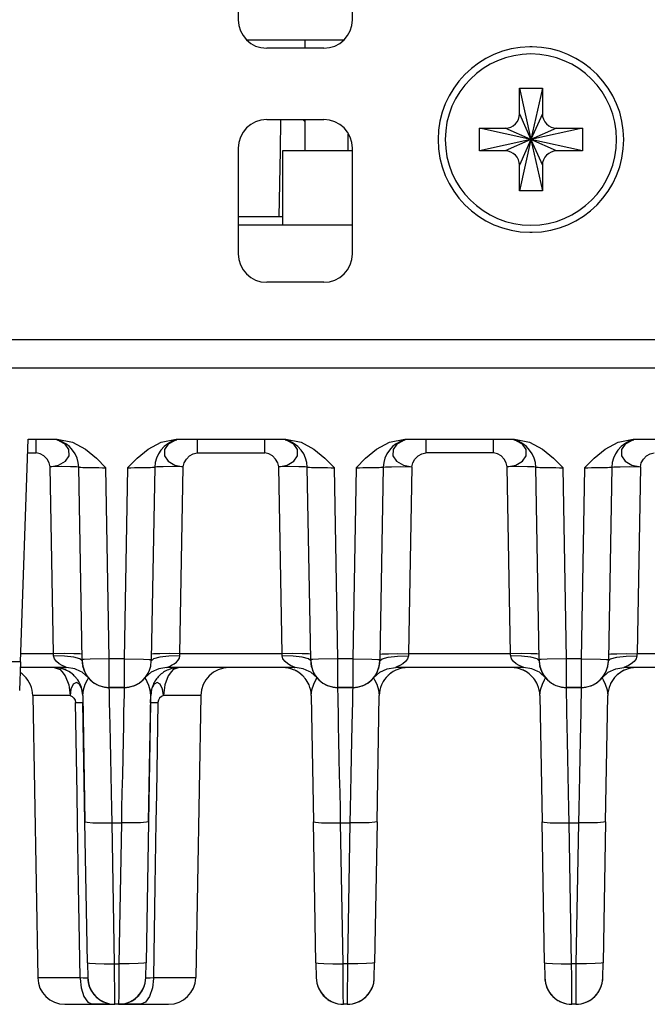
# Model space of a CAD drawing. Extents: x 101 to 1769, y -117 to 553.
# Tile 3 of 60: x 441 to 463, y 37 to 72. Entities that reach past the tile are written whole.
import ezdxf

# ---------------------------------------------------------------- set-up
doc = ezdxf.new("R2010")
doc.units = 0
doc.header["$LTSCALE"] = 23.1
doc.header["$MEASUREMENT"] = 0
doc.layers.get('0').update_dxf_attribs({"linetype": 'CONTINUOUS'})

msp = doc.modelspace()

# ---------------------------------------------------------------- linework, layer by layer
at = {"color": 7, "linetype": 'Continuous'}
for p, q in [((448.387, 85.434), (448.387, 71.934)), ((452.387, 71.934), (452.387, 85.434)), ((448.676, 71.234), (452.099, 71.234)), ((450.737, 70.934), (450.737, 71.234)), ((451.387, 70.934), (449.387, 70.934)), ((458.237, 69.534), (459.037, 69.534)), ((458.237, 68.634), (458.237, 69.534)), ((458.237, 69.534), (458.637, 67.734)), ((459.037, 69.534), (458.637, 67.734)), ((459.037, 69.534), (459.037, 68.634)), ((449.387, 68.434), (451.387, 68.434)), ((449.866, 67.336), (449.886, 68.434)), ((450.654, 68.434), (450.737, 68.35)), ((450.737, 67.334), (450.737, 68.434)), ((458.237, 68.634), (458.637, 67.734)), ((459.037, 68.634), (458.637, 67.734)), ((456.837, 68.134), (457.737, 68.134)), ((456.837, 67.334), (456.837, 68.134)), ((458.637, 67.734), (456.837, 68.134)), ((458.637, 67.734), (457.737, 68.134)), ((460.437, 68.134), (458.637, 67.734)), ((459.537, 68.134), (458.637, 67.734)), ((459.537, 68.134), (460.437, 68.134)), ((460.437, 68.134), (460.437, 67.334)), ((452.237, 67.334), (452.237, 67.928)), ((458.637, 67.734), (456.837, 67.334)), ((458.637, 67.734), (457.737, 67.334)), ((458.637, 67.734), (458.237, 66.834)), ((458.637, 67.734), (458.237, 65.934)), ((458.637, 67.734), (459.037, 65.934)), ((458.637, 67.734), (459.037, 66.834)), ((459.537, 67.334), (458.637, 67.734)), ((460.437, 67.334), (458.637, 67.734)), ((448.387, 67.434), (448.387, 63.734)), ((449.826, 65.034), (449.866, 67.336)), ((449.937, 67.334), (449.937, 64.734)), ((452.387, 67.334), (449.937, 67.334)), ((452.387, 63.734), (452.387, 67.434)), ((457.737, 67.334), (456.837, 67.334)), ((460.437, 67.334), (459.537, 67.334)), ((458.237, 65.934), (458.237, 66.834)), ((459.037, 66.834), (459.037, 65.934)), ((459.037, 65.934), (458.237, 65.934)), ((448.387, 65.034), (449.937, 65.034)), ((452.387, 64.734), (448.387, 64.734)), ((451.387, 62.734), (449.387, 62.734)), ((436.823, 60.734), (509.396, 60.734)), ((438.237, 59.734), (493.242, 59.734)), ((440.765, 49.434), (441.037, 57.234)), ((441.037, 57.234), (442.056, 57.234)), ((441.322, 56.752), (441.322, 57.234)), ((446.169, 57.188), (446.137, 57.17)), ((446.218, 57.234), (450.056, 57.234)), ((446.953, 57.234), (446.953, 56.752)), ((449.322, 56.752), (449.322, 57.234)), ((454.169, 57.188), (454.137, 57.17)), ((454.218, 57.234), (458.056, 57.234)), ((454.953, 57.234), (454.953, 56.752)), ((457.322, 56.752), (457.322, 57.234)), ((462.169, 57.188), (462.137, 57.17)), ((462.218, 57.234), (466.056, 57.234)), ((441.021, 56.752), (441.322, 56.752)), ((446.953, 56.752), (449.322, 56.752)), ((457.322, 56.752), (454.953, 56.752)), ((441.923, 49.717), (441.809, 56.269)), ((442.926, 49.518), (442.809, 56.252)), ((442.926, 49.518), (442.809, 56.252)), ((445.466, 56.252), (445.348, 49.518)), ((445.466, 56.252), (445.348, 49.518)), ((446.351, 49.717), (446.466, 56.269)), ((449.923, 49.717), (449.809, 56.269)), ((450.926, 49.518), (450.809, 56.252)), ((450.926, 49.518), (450.809, 56.252)), ((453.466, 56.252), (453.348, 49.518)), ((453.466, 56.252), (453.348, 49.518)), ((454.466, 56.269), (454.351, 49.717)), ((457.923, 49.717), (457.809, 56.269)), ((458.926, 49.518), (458.809, 56.252)), ((458.926, 49.518), (458.809, 56.252)), ((461.466, 56.252), (461.348, 49.518)), ((461.466, 56.252), (461.348, 49.518)), ((462.466, 56.269), (462.351, 49.717)), ((443.876, 49.534), (443.759, 56.235)), ((444.515, 56.235), (444.398, 49.534)), ((451.876, 49.534), (451.759, 56.235)), ((452.515, 56.235), (452.398, 49.534)), ((459.876, 49.534), (459.759, 56.235)), ((460.515, 56.235), (460.398, 49.534)), ((441.923, 49.717), (440.775, 49.717)), ((442.847, 49.712), (442.63, 49.719)), ((442.923, 49.7), (442.847, 49.712)), ((449.923, 49.717), (446.351, 49.717)), ((450.847, 49.712), (450.63, 49.719)), ((450.923, 49.7), (450.847, 49.712)), ((453.351, 49.7), (453.428, 49.712)), ((453.428, 49.712), (453.645, 49.719)), ((457.923, 49.717), (454.351, 49.717)), ((458.847, 49.712), (458.63, 49.719)), ((458.923, 49.7), (458.847, 49.712)), ((461.351, 49.7), (461.428, 49.712)), ((461.428, 49.712), (461.645, 49.719)), ((465.923, 49.717), (462.351, 49.717)), ((440.765, 49.434), (436.637, 49.434)), ((440.765, 49.434), (440.73, 48.434)), ((442.85, 49.539), (442.633, 49.596)), ((442.927, 49.468), (442.85, 49.539)), ((442.999, 49.519), (442.926, 49.518)), ((442.927, 49.499), (442.926, 49.518)), ((442.927, 49.499), (442.927, 49.468)), ((442.927, 49.465), (442.927, 49.468)), ((442.927, 49.468), (442.927, 49.468)), ((443.205, 49.523), (442.999, 49.519)), ((443.876, 49.534), (443.205, 49.523)), ((444.398, 49.534), (443.876, 49.534)), ((444.398, 49.534), (445.07, 49.523)), ((445.07, 49.523), (445.276, 49.519)), ((445.276, 49.519), (445.348, 49.518)), ((445.347, 49.468), (445.348, 49.518)), ((445.373, 49.491), (445.347, 49.468)), ((445.347, 49.468), (445.347, 49.468)), ((445.425, 49.539), (445.373, 49.491)), ((445.641, 49.596), (445.425, 49.539)), ((450.85, 49.539), (450.633, 49.596)), ((450.927, 49.468), (450.85, 49.539)), ((450.999, 49.519), (450.926, 49.518)), ((450.926, 49.518), (450.927, 49.468)), ((450.927, 49.465), (450.927, 49.468)), ((450.927, 49.468), (450.927, 49.468)), ((451.205, 49.523), (450.999, 49.519)), ((451.876, 49.534), (451.205, 49.523)), ((452.398, 49.534), (451.876, 49.534)), ((452.398, 49.534), (453.07, 49.523)), ((453.07, 49.523), (453.276, 49.519)), ((453.276, 49.519), (453.348, 49.518)), ((453.347, 49.468), (453.424, 49.539)), ((453.347, 49.468), (453.348, 49.518)), ((453.347, 49.468), (453.348, 49.518)), ((453.424, 49.539), (453.641, 49.596)), ((458.85, 49.539), (458.633, 49.596)), ((458.927, 49.468), (458.85, 49.539)), ((458.999, 49.519), (458.926, 49.518)), ((458.927, 49.499), (458.926, 49.518)), ((458.927, 49.499), (458.927, 49.468)), ((458.927, 49.465), (458.927, 49.468)), ((458.927, 49.468), (458.927, 49.468)), ((459.205, 49.523), (458.999, 49.519)), ((459.876, 49.534), (459.205, 49.523)), ((460.398, 49.534), (459.876, 49.534)), ((460.398, 49.534), (461.07, 49.523)), ((461.07, 49.523), (461.276, 49.519)), ((461.276, 49.519), (461.348, 49.518)), ((461.347, 49.468), (461.424, 49.539)), ((461.347, 49.468), (461.348, 49.518)), ((461.347, 49.468), (461.348, 49.518)), ((461.424, 49.539), (461.641, 49.596)), ((442.35, 49.234), (440.758, 49.234)), ((442.347, 49.234), (440.758, 49.234)), ((442.201, 49.111), (442.214, 49.094)), ((442.214, 49.094), (442.338, 48.948)), ((442.383, 49.234), (442.347, 49.234)), ((442.383, 49.234), (442.35, 49.234)), ((442.931, 49.069), (442.873, 49.097)), ((442.931, 49.069), (442.873, 49.096)), ((443.148, 48.875), (442.931, 49.069)), ((443.148, 48.876), (442.931, 49.069)), ((442.953, 49.264), (442.953, 49.267)), ((443.055, 49.009), (443.029, 49.057)), ((450.35, 49.234), (445.891, 49.234)), ((446.326, 49.234), (445.891, 49.234)), ((446.06, 49.094), (445.937, 48.948)), ((450.347, 49.234), (446.326, 49.234)), ((450.383, 49.234), (450.347, 49.234)), ((450.383, 49.234), (450.35, 49.234)), ((450.931, 49.069), (450.873, 49.097)), ((450.931, 49.069), (450.873, 49.096)), ((451.148, 48.875), (450.931, 49.069)), ((451.148, 48.876), (450.931, 49.069)), ((450.953, 49.264), (450.953, 49.267)), ((451.055, 49.009), (451.029, 49.057)), ((458.35, 49.234), (453.892, 49.234)), ((458.347, 49.234), (453.892, 49.234)), ((458.383, 49.234), (458.347, 49.234)), ((458.383, 49.234), (458.35, 49.234)), ((458.931, 49.069), (458.873, 49.097)), ((458.931, 49.069), (458.873, 49.096)), ((459.148, 48.875), (458.931, 49.069)), ((459.148, 48.876), (458.931, 49.069)), ((458.953, 49.264), (458.953, 49.267)), ((459.055, 49.009), (459.029, 49.057)), ((466.35, 49.234), (461.892, 49.234)), ((466.347, 49.234), (461.892, 49.234)), ((443.106, 48.93), (443.082, 48.965)), ((443.108, 48.927), (443.106, 48.93)), ((443.148, 48.876), (443.143, 48.881)), ((443.148, 48.876), (443.148, 48.875)), ((445.145, 48.897), (445.127, 48.876)), ((445.148, 48.894), (445.127, 48.875)), ((445.147, 48.899), (445.145, 48.897)), ((445.442, 48.653), (445.389, 48.544)), ((451.106, 48.93), (451.082, 48.965)), ((451.108, 48.927), (451.106, 48.93)), ((451.148, 48.876), (451.143, 48.881)), ((451.148, 48.876), (451.148, 48.875)), ((459.106, 48.93), (459.082, 48.965)), ((459.108, 48.927), (459.106, 48.93)), ((459.148, 48.876), (459.143, 48.881)), ((459.148, 48.876), (459.148, 48.875)), ((442.916, 48.482), (442.886, 48.544)), ((442.949, 48.252), (442.916, 48.482)), ((443.877, 48.534), (444.398, 48.534)), ((444.398, 48.534), (443.877, 48.534)), ((445.359, 48.482), (445.326, 48.252)), ((445.389, 48.544), (445.359, 48.482)), ((451.877, 48.534), (452.398, 48.534)), ((452.398, 48.534), (451.877, 48.534)), ((459.877, 48.534), (460.398, 48.534)), ((460.398, 48.534), (459.877, 48.534)), ((441.199, 48.252), (441.371, 38.368)), ((442.949, 48.252), (442.953, 48)), ((442.949, 48.252), (443.026, 43.829)), ((443.026, 43.829), (442.953, 48)), ((445.249, 43.829), (445.326, 48.252)), ((445.322, 48), (445.249, 43.829)), ((445.322, 48), (445.326, 48.252)), ((447.076, 48.252), (446.904, 38.368)), ((450.949, 48.252), (451.026, 43.829)), ((450.949, 48.252), (451.026, 43.829)), ((453.249, 43.829), (453.326, 48.252)), ((453.249, 43.829), (453.326, 48.252)), ((453.326, 48.252), (453.326, 48.252)), ((458.949, 48.252), (459.026, 43.829)), ((458.949, 48.252), (459.026, 43.829)), ((461.249, 43.829), (461.326, 48.252)), ((461.249, 43.829), (461.326, 48.252)), ((461.326, 48.252), (461.326, 48.252)), ((443.112, 38.889), (443.026, 43.829)), ((443.112, 38.889), (443.026, 43.829)), ((445.249, 43.829), (445.163, 38.889)), ((451.112, 38.889), (451.026, 43.829)), ((451.112, 38.889), (451.026, 43.829)), ((453.249, 43.829), (453.163, 38.889)), ((453.249, 43.829), (453.163, 38.889)), ((459.112, 38.889), (459.026, 43.829)), ((459.112, 38.889), (459.026, 43.829)), ((461.249, 43.829), (461.163, 38.889)), ((443.976, 43.796), (444.299, 43.796)), ((444.062, 38.856), (443.976, 43.796)), ((444.299, 43.796), (444.213, 38.856)), ((452.062, 38.856), (451.976, 43.796)), ((451.976, 43.796), (452.299, 43.796)), ((452.299, 43.796), (452.213, 38.856)), ((460.062, 38.856), (459.976, 43.796)), ((459.976, 43.796), (460.299, 43.796)), ((460.299, 43.796), (460.213, 38.856)), ((443.112, 38.889), (443.121, 38.368)), ((444.062, 38.856), (444.213, 38.856)), ((445.154, 38.368), (445.163, 38.889)), ((451.112, 38.889), (451.121, 38.368)), ((452.213, 38.856), (452.062, 38.856)), ((453.154, 38.368), (453.163, 38.889)), ((459.112, 38.889), (459.121, 38.368)), ((460.213, 38.856), (460.062, 38.856)), ((461.154, 38.368), (461.163, 38.889)), ((442.853, 38.368), (442.856, 38.341)), ((442.856, 38.341), (442.889, 38.009)), ((445.419, 38.341), (445.386, 38.009)), ((445.422, 38.368), (445.419, 38.341)), ((444.071, 37.503), (444.069, 37.703)), ((452.071, 37.503), (452.069, 37.703)), ((460.071, 37.503), (460.069, 37.703)), ((442.321, 37.434), (443.294, 37.434)), ((442.322, 37.434), (443.294, 37.434)), ((443.862, 37.434), (443.294, 37.434)), ((443.294, 37.434), (443.862, 37.434)), ((443.862, 37.434), (443.294, 37.434)), ((443.294, 37.434), (443.862, 37.434)), ((443.862, 37.434), (444.017, 37.434)), ((443.862, 37.434), (444.071, 37.434)), ((443.862, 37.434), (444.017, 37.434)), ((443.862, 37.434), (444.071, 37.434)), ((444.071, 37.434), (444.071, 37.503)), ((444.204, 37.434), (444.071, 37.434)), ((444.204, 37.434), (444.071, 37.434)), ((444.413, 37.434), (444.204, 37.434)), ((444.413, 37.434), (444.204, 37.434)), ((444.258, 37.434), (444.413, 37.434)), ((444.258, 37.434), (444.413, 37.434)), ((444.981, 37.434), (444.413, 37.434)), ((444.413, 37.434), (444.981, 37.434)), ((444.981, 37.434), (444.413, 37.434)), ((444.413, 37.434), (444.981, 37.434)), ((444.981, 37.434), (445.953, 37.434)), ((444.981, 37.434), (445.954, 37.434)), ((452.071, 37.434), (452.071, 37.503)), ((452.204, 37.434), (452.071, 37.434)), ((452.204, 37.434), (452.071, 37.434)), ((460.071, 37.434), (460.071, 37.503)), ((460.204, 37.434), (460.071, 37.434)), ((460.204, 37.434), (460.071, 37.434))]:
    msp.add_line(p, q, dxfattribs=at)
for points in [[(457.737, 68.134), (457.835, 68.144), (457.928, 68.172), (458.015, 68.219), (458.091, 68.281), (458.153, 68.357), (458.199, 68.443), (458.228, 68.537), (458.237, 68.634)], [(459.037, 68.634), (459.047, 68.537), (459.075, 68.444), (459.121, 68.357), (459.184, 68.281), (459.259, 68.219), (459.346, 68.173), (459.44, 68.144), (459.537, 68.134)], [(458.237, 66.834), (458.228, 66.932), (458.2, 67.025), (458.153, 67.112), (458.091, 67.188), (458.015, 67.25), (457.929, 67.296), (457.835, 67.325), (457.737, 67.334)], [(459.537, 67.334), (459.44, 67.325), (459.346, 67.297), (459.26, 67.25), (459.184, 67.188), (459.122, 67.112), (459.075, 67.026), (459.047, 66.932), (459.037, 66.834)], [(441.809, 56.269), (442.104, 56.328), (442.339, 56.464), (442.469, 56.658), (442.465, 56.872), (442.338, 57.059), (442.138, 57.17)], [(442.138, 57.17), (442.105, 57.188), (442.05, 57.197)], [(442.056, 57.234), (442.588, 57.131), (443.042, 56.885), (443.425, 56.568), (443.759, 56.235)], [(444.515, 56.235), (444.85, 56.568), (445.233, 56.885), (445.687, 57.131), (446.219, 57.234)], [(446.137, 57.17), (445.937, 57.059), (445.81, 56.872), (445.805, 56.658), (445.935, 56.464), (446.171, 56.328), (446.466, 56.269)], [(449.809, 56.269), (450.104, 56.328), (450.339, 56.464), (450.469, 56.658), (450.465, 56.872), (450.338, 57.059), (450.138, 57.17)], [(450.138, 57.17), (450.105, 57.188), (450.05, 57.197)], [(450.056, 57.234), (450.588, 57.131), (451.042, 56.885), (451.425, 56.568), (451.759, 56.235)], [(452.515, 56.235), (452.85, 56.568), (453.233, 56.885), (453.687, 57.131), (454.219, 57.234)], [(454.137, 57.17), (453.937, 57.059), (453.81, 56.872), (453.805, 56.658), (453.935, 56.464), (454.171, 56.328), (454.466, 56.269)], [(457.809, 56.269), (458.104, 56.328), (458.339, 56.464), (458.469, 56.658), (458.465, 56.872), (458.338, 57.059), (458.138, 57.17)], [(458.138, 57.17), (458.105, 57.188), (458.05, 57.197)], [(458.056, 57.234), (458.588, 57.131), (459.042, 56.885), (459.425, 56.568), (459.759, 56.235)], [(460.515, 56.235), (460.85, 56.568), (461.233, 56.885), (461.687, 57.131), (462.219, 57.234)], [(462.137, 57.17), (461.937, 57.059), (461.81, 56.872), (461.805, 56.658), (461.935, 56.464), (462.171, 56.328), (462.466, 56.269)], [(441.809, 56.269), (441.775, 56.41), (441.699, 56.541), (441.591, 56.65), (441.462, 56.724), (441.322, 56.752)], [(446.466, 56.269), (446.5, 56.41), (446.576, 56.541), (446.684, 56.65), (446.813, 56.724), (446.953, 56.752)], [(449.809, 56.269), (449.775, 56.41), (449.699, 56.541), (449.591, 56.65), (449.462, 56.724), (449.322, 56.752)], [(454.466, 56.269), (454.5, 56.41), (454.576, 56.541), (454.684, 56.65), (454.813, 56.724), (454.953, 56.752)], [(457.809, 56.269), (457.775, 56.41), (457.699, 56.541), (457.591, 56.65), (457.462, 56.724), (457.322, 56.752)], [(462.466, 56.269), (462.5, 56.41), (462.576, 56.541), (462.684, 56.65), (462.813, 56.724), (462.953, 56.752)], [(442.809, 56.252), (442.733, 56.264), (442.516, 56.271), (442.192, 56.273), (441.809, 56.269)], [(442.809, 56.252), (442.816, 56.252), (442.841, 56.251), (442.885, 56.251), (442.95, 56.249), (443.036, 56.248), (443.139, 56.246), (443.256, 56.244), (443.383, 56.242), (443.513, 56.239), (443.64, 56.237), (443.759, 56.235)], [(444.515, 56.235), (444.632, 56.237), (444.756, 56.239), (444.884, 56.241), (445.01, 56.244), (445.127, 56.246), (445.231, 56.248), (445.319, 56.249), (445.386, 56.251), (445.432, 56.251), (445.458, 56.252), (445.466, 56.252)], [(446.466, 56.269), (446.083, 56.273), (445.759, 56.271), (445.542, 56.264), (445.466, 56.252)], [(450.809, 56.252), (450.733, 56.264), (450.516, 56.271), (450.192, 56.273), (449.809, 56.269)], [(450.809, 56.252), (450.816, 56.252), (450.841, 56.251), (450.885, 56.251), (450.95, 56.249), (451.036, 56.248), (451.139, 56.246), (451.256, 56.244), (451.383, 56.242), (451.513, 56.239), (451.64, 56.237), (451.759, 56.235)], [(452.515, 56.235), (452.632, 56.237), (452.756, 56.239), (452.884, 56.241), (453.01, 56.244), (453.127, 56.246), (453.231, 56.248), (453.319, 56.249), (453.386, 56.251), (453.432, 56.251), (453.458, 56.252), (453.466, 56.252)], [(453.466, 56.252), (453.542, 56.264), (453.759, 56.271), (454.083, 56.273), (454.466, 56.269)], [(458.809, 56.252), (458.733, 56.264), (458.516, 56.271), (458.192, 56.273), (457.809, 56.269)], [(458.809, 56.252), (458.816, 56.252), (458.841, 56.251), (458.885, 56.251), (458.95, 56.249), (459.036, 56.248), (459.139, 56.246), (459.256, 56.244), (459.383, 56.242), (459.513, 56.239), (459.64, 56.237), (459.759, 56.235)], [(460.515, 56.235), (460.632, 56.237), (460.756, 56.239), (460.884, 56.241), (461.01, 56.244), (461.127, 56.246), (461.231, 56.248), (461.319, 56.249), (461.386, 56.251), (461.432, 56.251), (461.458, 56.252), (461.466, 56.252)], [(461.466, 56.252), (461.542, 56.264), (461.759, 56.271), (462.083, 56.273), (462.466, 56.269)], [(442.63, 49.719), (442.306, 49.721), (441.923, 49.717)], [(441.928, 49.64), (441.926, 49.678), (441.923, 49.717)], [(445.645, 49.719), (445.428, 49.712), (445.351, 49.7)], [(446.351, 49.717), (445.969, 49.721), (445.645, 49.719)], [(446.347, 49.64), (446.349, 49.678), (446.351, 49.717)], [(450.63, 49.719), (450.306, 49.721), (449.923, 49.717)], [(449.928, 49.64), (449.926, 49.678), (449.923, 49.717)], [(453.645, 49.719), (453.969, 49.721), (454.351, 49.717)], [(454.351, 49.717), (454.349, 49.678), (454.347, 49.64)], [(458.63, 49.719), (458.306, 49.721), (457.923, 49.717)], [(457.928, 49.64), (457.926, 49.678), (457.923, 49.717)], [(461.645, 49.719), (461.969, 49.721), (462.351, 49.717)], [(462.351, 49.717), (462.349, 49.678), (462.347, 49.64)], [(442.633, 49.596), (442.309, 49.632), (441.928, 49.64)], [(442.124, 49.367), (442.028, 49.445), (441.957, 49.539), (441.928, 49.64)], [(442.383, 49.234), (442.359, 49.243), (442.304, 49.267), (442.222, 49.308), (442.124, 49.367)], [(442.926, 49.518), (442.927, 49.504), (442.927, 49.499)], [(443.877, 48.534), (443.877, 48.611), (443.877, 48.827), (443.877, 49.152), (443.876, 49.534)], [(444.398, 49.534), (444.398, 49.152), (444.398, 48.827), (444.398, 48.611), (444.398, 48.534)], [(446.347, 49.64), (445.965, 49.632), (445.641, 49.596)], [(445.891, 49.234), (445.919, 49.245), (445.979, 49.271), (446.06, 49.312), (446.147, 49.364), (446.226, 49.425)], [(446.226, 49.425), (446.289, 49.493), (446.331, 49.566), (446.347, 49.64)], [(450.633, 49.596), (450.309, 49.632), (449.928, 49.64)], [(450.124, 49.367), (450.028, 49.445), (449.957, 49.539), (449.928, 49.64)], [(450.383, 49.234), (450.359, 49.243), (450.304, 49.267), (450.222, 49.308), (450.124, 49.367)], [(450.926, 49.518), (450.927, 49.504), (450.927, 49.488)], [(451.877, 48.534), (451.877, 48.611), (451.877, 48.827), (451.877, 49.152), (451.876, 49.534)], [(452.398, 49.534), (452.398, 49.152), (452.398, 48.827), (452.398, 48.611), (452.398, 48.534)], [(453.641, 49.596), (453.965, 49.632), (454.347, 49.64)], [(454.347, 49.64), (454.318, 49.538), (454.245, 49.443), (454.149, 49.366), (454.052, 49.307), (453.97, 49.267), (453.916, 49.243), (453.892, 49.234)], [(458.633, 49.596), (458.309, 49.632), (457.928, 49.64)], [(458.124, 49.367), (458.028, 49.445), (457.957, 49.539), (457.928, 49.64)], [(458.383, 49.234), (458.359, 49.243), (458.304, 49.267), (458.222, 49.308), (458.124, 49.367)], [(458.926, 49.518), (458.927, 49.504), (458.927, 49.499)], [(459.877, 48.534), (459.877, 48.611), (459.877, 48.827), (459.877, 49.152), (459.876, 49.534)], [(460.398, 49.534), (460.398, 49.152), (460.398, 48.827), (460.398, 48.611), (460.398, 48.534)], [(461.641, 49.596), (461.965, 49.632), (462.347, 49.64)], [(462.347, 49.64), (462.318, 49.538), (462.245, 49.443), (462.149, 49.366), (462.052, 49.307), (461.97, 49.267), (461.916, 49.243), (461.892, 49.234)], [(441.949, 49.234), (442.159, 49.16), (442.201, 49.111)], [(442.347, 49.234), (442.356, 49.234), (442.364, 49.234), (442.367, 49.234), (442.367, 49.234)], [(442.873, 49.096), (442.668, 49.192), (442.38, 49.235)], [(442.873, 49.097), (442.668, 49.192), (442.38, 49.235)], [(445.895, 49.235), (445.607, 49.192), (445.344, 49.069), (445.147, 48.899)], [(445.894, 49.235), (445.607, 49.192), (445.344, 49.069), (445.148, 48.894)], [(446.326, 49.234), (446.116, 49.16), (446.06, 49.094)], [(450.347, 49.234), (450.356, 49.234), (450.364, 49.234), (450.367, 49.234), (450.367, 49.234)], [(450.873, 49.096), (450.668, 49.192), (450.38, 49.235)], [(450.873, 49.097), (450.668, 49.192), (450.38, 49.235)], [(453.127, 48.876), (453.344, 49.069), (453.607, 49.192), (453.894, 49.235)], [(453.127, 48.875), (453.344, 49.069), (453.607, 49.192), (453.894, 49.234)], [(458.347, 49.234), (458.356, 49.234), (458.364, 49.234), (458.367, 49.234), (458.367, 49.234)], [(458.873, 49.096), (458.668, 49.192), (458.38, 49.235)], [(458.873, 49.097), (458.668, 49.192), (458.38, 49.235)], [(461.127, 48.876), (461.344, 49.069), (461.607, 49.192), (461.894, 49.235)], [(461.127, 48.875), (461.344, 49.069), (461.607, 49.192), (461.894, 49.234)], [(442.338, 48.948), (442.459, 48.629), (442.504, 48.252)], [(442.613, 48.653), (442.535, 48.482), (442.504, 48.252)], [(442.886, 48.544), (442.833, 48.653), (442.724, 48.712), (442.613, 48.653)], [(442.949, 48.252), (442.972, 48.456), (443.036, 48.653), (443.11, 48.809), (443.148, 48.875)], [(445.127, 48.875), (445.127, 48.876), (445.127, 48.876)], [(445.326, 48.252), (445.305, 48.444), (445.257, 48.606), (445.205, 48.729), (445.163, 48.813), (445.136, 48.86), (445.127, 48.875)], [(445.13, 48.88), (445.132, 48.881), (445.134, 48.884), (445.137, 48.888), (445.141, 48.892), (445.145, 48.896), (445.147, 48.899)], [(445.138, 48.89), (445.136, 48.886), (445.145, 48.897)], [(445.662, 48.653), (445.551, 48.712), (445.442, 48.653)], [(445.77, 48.252), (445.739, 48.482), (445.662, 48.653)], [(445.937, 48.948), (445.816, 48.629), (445.77, 48.252)], [(450.949, 48.252), (450.972, 48.456), (451.036, 48.653), (451.11, 48.809), (451.148, 48.875)], [(453.127, 48.875), (453.165, 48.809), (453.24, 48.65), (453.303, 48.454), (453.326, 48.252)], [(458.949, 48.252), (458.972, 48.456), (459.036, 48.653), (459.11, 48.809), (459.148, 48.875)], [(461.127, 48.875), (461.165, 48.809), (461.24, 48.65), (461.303, 48.454), (461.326, 48.252)], [(443.976, 43.796), (443.965, 44.29), (443.954, 44.854), (443.941, 45.459), (443.928, 46.073), (443.916, 46.663), (443.905, 47.198), (443.896, 47.653), (443.888, 48.012), (443.883, 48.27), (443.879, 48.432), (443.878, 48.513), (443.877, 48.534)], [(444.398, 48.534), (444.397, 48.513), (444.395, 48.433), (444.392, 48.272), (444.387, 48.017), (444.379, 47.66), (444.37, 47.208), (444.359, 46.675), (444.347, 46.084), (444.334, 45.467), (444.321, 44.859), (444.309, 44.292), (444.299, 43.796)], [(451.976, 43.796), (451.965, 44.29), (451.954, 44.854), (451.941, 45.459), (451.928, 46.073), (451.916, 46.663), (451.905, 47.198), (451.896, 47.653), (451.888, 48.012), (451.883, 48.27), (451.879, 48.432), (451.878, 48.513), (451.877, 48.534)], [(452.398, 48.534), (452.397, 48.513), (452.395, 48.433), (452.392, 48.272), (452.387, 48.017), (452.379, 47.66), (452.37, 47.208), (452.359, 46.675), (452.347, 46.084), (452.334, 45.467), (452.321, 44.859), (452.309, 44.292), (452.299, 43.796)], [(459.976, 43.796), (459.965, 44.29), (459.954, 44.854), (459.941, 45.459), (459.928, 46.073), (459.916, 46.663), (459.905, 47.198), (459.896, 47.653), (459.888, 48.012), (459.883, 48.27), (459.879, 48.432), (459.878, 48.513), (459.877, 48.534)], [(460.398, 48.534), (460.397, 48.513), (460.395, 48.433), (460.392, 48.272), (460.387, 48.017), (460.379, 47.66), (460.37, 47.208), (460.359, 46.675), (460.347, 46.084), (460.334, 45.467), (460.321, 44.859), (460.309, 44.292), (460.299, 43.796)], [(442.504, 48.252), (441.892, 48.252), (441.455, 48.252), (441.227, 48.252), (441.199, 48.252)], [(442.504, 48.252), (442.575, 48.225), (442.637, 48.167), (442.681, 48.089), (442.698, 48.004)], [(442.766, 43.825), (442.75, 44.799), (442.698, 48.004)], [(442.953, 48), (442.945, 48.001), (442.922, 48.002), (442.885, 48.002), (442.834, 48.002), (442.771, 48.002), (442.698, 48.001)], [(445.577, 48.001), (445.504, 48.002), (445.441, 48.002), (445.39, 48.002), (445.353, 48.002), (445.33, 48.001), (445.322, 48)], [(445.577, 48.004), (445.525, 44.799), (445.509, 43.825)], [(445.77, 48.252), (445.7, 48.225), (445.638, 48.167), (445.594, 48.089), (445.577, 48.004)], [(447.076, 48.252), (446.984, 48.252), (446.711, 48.252), (446.287, 48.252), (445.77, 48.252)], [(442.853, 38.368), (442.802, 41.584), (442.766, 43.825)], [(443.026, 43.829), (443.098, 43.812), (443.304, 43.799), (443.612, 43.794), (443.976, 43.796)], [(445.249, 43.829), (445.176, 43.812), (444.971, 43.799), (444.662, 43.794), (444.299, 43.796)], [(445.509, 43.825), (445.473, 41.584), (445.422, 38.368)], [(451.026, 43.829), (451.098, 43.812), (451.304, 43.799), (451.612, 43.794), (451.976, 43.796)], [(453.249, 43.829), (453.176, 43.812), (452.971, 43.799), (452.662, 43.794), (452.299, 43.796)], [(459.026, 43.829), (459.098, 43.812), (459.304, 43.799), (459.612, 43.794), (459.976, 43.796)], [(461.249, 43.829), (461.176, 43.812), (460.971, 43.799), (460.662, 43.794), (460.299, 43.796)], [(443.112, 38.889), (443.185, 38.871), (443.391, 38.859), (443.699, 38.853), (444.062, 38.856)], [(444.069, 37.703), (444.067, 38.015), (444.065, 38.412), (444.062, 38.856)], [(444.213, 38.856), (444.21, 38.412), (444.208, 38.015), (444.206, 37.703)], [(445.163, 38.889), (445.09, 38.871), (444.884, 38.859), (444.576, 38.853), (444.213, 38.856)], [(451.112, 38.889), (451.185, 38.871), (451.391, 38.859), (451.699, 38.853), (452.062, 38.856)], [(452.069, 37.703), (452.067, 38.015), (452.065, 38.412), (452.062, 38.856)], [(452.213, 38.856), (452.21, 38.412), (452.208, 38.015), (452.206, 37.703)], [(453.163, 38.889), (453.09, 38.871), (452.884, 38.859), (452.576, 38.853), (452.213, 38.856)], [(459.112, 38.889), (459.185, 38.871), (459.391, 38.859), (459.699, 38.853), (460.062, 38.856)], [(460.069, 37.703), (460.067, 38.015), (460.065, 38.412), (460.062, 38.856)], [(460.213, 38.856), (460.21, 38.412), (460.208, 38.015), (460.206, 37.703)], [(461.163, 38.889), (461.09, 38.871), (460.884, 38.859), (460.576, 38.853), (460.213, 38.856)], [(441.371, 38.368), (441.39, 38.368), (441.54, 38.368), (441.8, 38.368), (442.129, 38.368), (442.489, 38.368), (442.853, 38.368)], [(442.853, 38.368), (442.964, 38.366), (443.049, 38.365), (443.103, 38.366), (443.121, 38.368)], [(445.154, 38.368), (445.172, 38.366), (445.226, 38.365), (445.311, 38.366), (445.422, 38.368)], [(445.422, 38.368), (445.783, 38.368), (446.141, 38.368), (446.468, 38.368), (446.73, 38.368), (446.882, 38.368), (446.904, 38.368)], [(442.889, 38.009), (442.985, 37.707), (443.127, 37.505), (443.294, 37.434)], [(445.386, 38.009), (445.29, 37.707), (445.148, 37.505), (444.981, 37.434)], [(444.206, 37.703), (444.204, 37.503), (444.204, 37.434)], [(452.206, 37.703), (452.204, 37.503), (452.204, 37.434)], [(460.206, 37.703), (460.204, 37.503), (460.204, 37.434)]]:
    msp.add_lwpolyline(points, dxfattribs=at)
for centre, radius, start, end in [((449.387, 71.934), 1, 180, 270), ((451.387, 71.934), 1, 270, 0), ((458.637, 67.734), 3.25, 90.7739, 269.2261), ((458.637, 67.734), 3, 0, 180), ((458.637, 67.734), 3.25, 90, 90.7739), ((458.637, 67.734), 3.25, 89.2261, 90), ((458.637, 67.734), 3.25, 270.7739, 89.2261), ((449.387, 67.434), 1, 90, 180), ((451.387, 67.434), 1, 0, 90), ((458.637, 67.734), 3, 180, 0), ((458.637, 67.734), 3.25, 269.2261, 270), ((458.637, 67.734), 3.25, 270, 270.7739), ((449.387, 63.734), 1, 180, 270), ((451.387, 63.734), 1, 270, 0), ((441.809, 56.234), 1, 1, 76.0069), ((446.466, 56.234), 1, 103.9943, 179), ((449.809, 56.234), 1, 1, 76.0069), ((454.466, 56.234), 1, 103.9943, 179), ((457.809, 56.234), 1, 1, 76.0069), ((462.466, 56.234), 1, 103.9943, 179), ((443.877, 49.484), 0.95, 181, 186.3528), ((443.877, 49.484), 0.95, 181.0002, 270), ((443.877, 49.484), 0.95, 181.1852, 189.9553), ((444.398, 49.484), 0.95, 270, 359), ((451.877, 49.484), 0.95, 181.0002, 270), ((451.877, 49.484), 0.95, 181, 186.3528), ((451.877, 49.484), 0.95, 181.1852, 189.9553), ((452.398, 49.484), 0.95, 270, 359), ((452.398, 49.484), 0.95, 349.9484, 359), ((452.398, 49.484), 0.95, 353.6471, 359), ((452.398, 49.484), 0.95, 353.6471, 359), ((459.877, 49.484), 0.95, 181.0002, 270), ((459.877, 49.484), 0.95, 181, 186.3528), ((459.877, 49.484), 0.95, 181.1852, 189.9553), ((460.398, 49.484), 0.95, 270, 359), ((460.398, 49.484), 0.95, 349.9484, 359), ((460.398, 49.484), 0.95, 353.6471, 359), ((460.398, 49.484), 0.95, 353.6471, 359), ((440.199, 48.234), 1, 45.5, 56.397), ((441.949, 48.234), 1, 71.8342, 90), ((441.949, 48.234), 1, 67.7473, 89.5263), ((441.949, 48.234), 1, 67.8563, 71.8342), ((441.949, 48.234), 1, 67.8563, 71.8339), ((441.949, 48.234), 1, 67.8563, 71.8339), ((441.949, 48.234), 1, 67.8563, 71.8339), ((441.949, 48.234), 1, 54.3522, 67.8563), ((441.949, 48.234), 1, 54.3522, 67.8563), ((441.949, 48.234), 1, 54.3522, 67.8563), ((441.949, 48.234), 1, 54.3522, 67.8563), ((441.949, 48.234), 1, 45.4985, 67.7473), ((441.949, 48.234), 1, 54.3985, 57.8771), ((441.949, 48.234), 1, 45.5, 54.3985), ((441.949, 48.234), 1, 45.5703, 54.3522), ((441.949, 48.234), 1, 45.5703, 54.3522), ((441.949, 48.234), 1, 45.5703, 54.3522), ((441.949, 48.234), 1, 45.5703, 54.3522), ((443.877, 49.484), 0.95, 189.9553, 193.2599), ((443.877, 49.484), 0.95, 193.4127, 198.5139), ((443.877, 49.484), 0.95, 198.5139, 202.7875), ((443.877, 49.484), 0.95, 202.7875, 203.9136), ((443.877, 49.484), 0.95, 203.9136, 205.9533), ((443.877, 49.484), 0.95, 205.9533, 206.7706), ((443.877, 49.484), 0.95, 210.0554, 211.8954), ((444.398, 49.484), 0.95, 316.7898, 336.75), ((446.326, 48.234), 1, 112.4451, 134.5013), ((446.326, 48.234), 1, 90.0023, 112.4451), ((448.076, 48.234), 1, 90, 179), ((449.949, 48.234), 1, 67.75, 90), ((449.949, 48.234), 1, 67.7473, 89.5263), ((449.949, 48.234), 1, 45.4985, 67.7473), ((449.949, 48.234), 1, 57.8771, 67.75), ((449.949, 48.234), 1, 45.5, 57.8771), ((451.877, 49.484), 0.95, 189.9553, 193.2599), ((451.877, 49.484), 0.95, 193.4127, 198.5139), ((451.877, 49.484), 0.95, 198.5139, 202.7875), ((451.877, 49.484), 0.95, 202.7875, 203.9136), ((451.877, 49.484), 0.95, 203.9136, 205.9533), ((451.877, 49.484), 0.95, 205.9533, 206.7706), ((451.877, 49.484), 0.95, 210.0553, 211.8954), ((452.398, 49.484), 0.95, 320.1477, 336.0714), ((452.398, 49.484), 0.95, 336.0714, 337.207), ((452.398, 49.484), 0.95, 337.207, 349.9484), ((454.326, 48.234), 1, 112.2501, 134.5001), ((454.326, 48.234), 1, 129.0688, 134.5001), ((454.326, 48.234), 1, 112.25, 129.0688), ((454.326, 48.234), 1, 90, 112.25), ((454.326, 48.234), 1, 90.4722, 112.2501), ((457.949, 48.234), 1, 67.75, 90), ((457.949, 48.234), 1, 67.7473, 89.5263), ((457.949, 48.234), 1, 45.4985, 67.7473), ((457.949, 48.234), 1, 57.8771, 67.75), ((457.949, 48.234), 1, 45.5, 57.8771), ((459.877, 49.484), 0.95, 189.9553, 193.2599), ((459.877, 49.484), 0.95, 193.4127, 198.5139), ((459.877, 49.484), 0.95, 198.5139, 202.7875), ((459.877, 49.484), 0.95, 202.7875, 203.9136), ((459.877, 49.484), 0.95, 203.9136, 205.9533), ((459.877, 49.484), 0.95, 205.9533, 206.7706), ((459.877, 49.484), 0.95, 210.0553, 211.8954), ((460.398, 49.484), 0.95, 320.1477, 336.0714), ((460.398, 49.484), 0.95, 336.0714, 337.207), ((460.398, 49.484), 0.95, 337.207, 349.9484), ((462.326, 48.234), 1, 112.2501, 134.5001), ((462.326, 48.234), 1, 129.0688, 134.5001), ((462.326, 48.234), 1, 112.25, 129.0688), ((462.326, 48.234), 1, 90, 112.25), ((462.326, 48.234), 1, 90.4722, 112.2501), ((440.199, 48.234), 1, 1, 45.5), ((441.949, 48.234), 1, 38.3107, 45.5703), ((441.949, 48.234), 1, 38.3107, 45.5703), ((441.949, 48.234), 1, 38.3107, 45.5703), ((441.949, 48.234), 1, 38.3264, 45.4985), ((441.949, 48.234), 1, 23.2493, 38.3264), ((443.877, 49.484), 0.95, 211.8954, 213.1532), ((443.877, 49.484), 0.95, 215.9257, 219.4198), ((443.877, 49.484), 0.95, 219.8522, 223.2723), ((443.877, 49.484), 0.95, 223.2723, 229.1844), ((443.877, 49.484), 0.95, 229.1844, 236.5687), ((443.877, 49.484), 0.95, 236.5687, 244.0508), ((444.398, 49.484), 0.95, 295.9489, 303.4318), ((444.398, 49.484), 0.95, 296.0072, 301.9822), ((444.398, 49.484), 0.95, 301.9822, 310.7573), ((444.398, 49.484), 0.95, 303.4318, 310.8169), ((444.398, 49.484), 0.95, 310.8169, 316.7262), ((444.398, 49.484), 0.95, 316.7262, 320.1451), ((446.326, 48.234), 1, 134.5013, 156.7508), ((449.949, 48.234), 1, 38.3264, 45.4985), ((449.949, 48.234), 1, 38.3293, 45.5), ((449.949, 48.234), 1, 23.2493, 38.3264), ((451.877, 49.484), 0.95, 211.8954, 213.1532), ((451.877, 49.484), 0.95, 215.9257, 219.4198), ((451.877, 49.484), 0.95, 219.8522, 223.2723), ((451.877, 49.484), 0.95, 223.2723, 229.1834), ((451.877, 49.484), 0.95, 229.1834, 236.5673), ((451.877, 49.484), 0.95, 236.5673, 244.0506), ((452.398, 49.484), 0.95, 295.9489, 310.8152), ((452.398, 49.484), 0.95, 296.0075, 301.9892), ((452.398, 49.484), 0.95, 301.9892, 310.7559), ((452.398, 49.484), 0.95, 310.8152, 316.7273), ((452.398, 49.484), 0.95, 316.7273, 320.1477), ((454.326, 48.234), 1, 154.1474, 156.7501), ((454.326, 48.234), 1, 134.5001, 154.1474), ((454.326, 48.234), 1, 134.5001, 154.1474), ((457.949, 48.234), 1, 38.3264, 45.4985), ((457.949, 48.234), 1, 38.3293, 45.5), ((457.949, 48.234), 1, 23.2493, 38.3264), ((459.877, 49.484), 0.95, 211.8954, 213.1532), ((459.877, 49.484), 0.95, 215.9257, 219.4198), ((459.877, 49.484), 0.95, 219.8522, 223.2723), ((459.877, 49.484), 0.95, 223.2723, 229.1834), ((459.877, 49.484), 0.95, 229.1834, 236.5673), ((459.877, 49.484), 0.95, 236.5673, 244.0506), ((460.398, 49.484), 0.95, 295.9489, 310.8152), ((460.398, 49.484), 0.95, 296.0075, 301.9892), ((460.398, 49.484), 0.95, 301.9892, 310.7559), ((460.398, 49.484), 0.95, 310.8152, 316.7273), ((460.398, 49.484), 0.95, 316.7273, 320.1477), ((462.326, 48.234), 1, 154.1474, 156.7501), ((462.326, 48.234), 1, 134.5001, 154.1474), ((462.326, 48.234), 1, 134.5001, 154.1474), ((441.949, 48.234), 1, 0.9998, 23.2493), ((443.877, 49.484), 0.95, 244.0508, 249.9378), ((443.877, 49.484), 0.95, 249.9378, 270), ((444.398, 49.484), 0.95, 270, 289.9994), ((444.398, 49.484), 0.95, 270, 289.9993), ((444.398, 49.484), 0.95, 270, 290.0627), ((444.398, 49.484), 0.95, 290.0627, 295.9489), ((444.398, 49.484), 0.95, 289.9994, 292.25), ((444.398, 49.484), 0.95, 289.9993, 292.25), ((444.398, 49.484), 0.95, 292.25, 296.0072), ((444.398, 49.484), 0.95, 292.25, 296.0072), ((446.326, 48.234), 1, 156.7508, 179.0002), ((449.949, 48.234), 1, 0.9998, 23.2493), ((451.877, 49.484), 0.95, 244.0506, 249.937), ((451.877, 49.484), 0.95, 249.937, 270), ((452.398, 49.484), 0.95, 270, 289.9988), ((452.398, 49.484), 0.95, 270, 289.9988), ((452.398, 49.484), 0.95, 270, 290.062), ((452.398, 49.484), 0.95, 289.9988, 292.25), ((452.398, 49.484), 0.95, 289.9988, 292.25), ((452.398, 49.484), 0.95, 290.062, 295.9489), ((452.398, 49.484), 0.95, 292.25, 296.0075), ((452.398, 49.484), 0.95, 292.25, 296.0075), ((454.326, 48.234), 1, 156.7501, 179.0001), ((457.949, 48.234), 1, 0.9998, 23.2493), ((459.877, 49.484), 0.95, 244.0506, 249.937), ((459.877, 49.484), 0.95, 249.937, 270), ((460.398, 49.484), 0.95, 270, 289.9988), ((460.398, 49.484), 0.95, 270, 289.9988), ((460.398, 49.484), 0.95, 270, 290.062), ((460.398, 49.484), 0.95, 289.9988, 292.25), ((460.398, 49.484), 0.95, 289.9988, 292.25), ((460.398, 49.484), 0.95, 290.062, 295.9489), ((460.398, 49.484), 0.95, 292.25, 296.0075), ((460.398, 49.484), 0.95, 292.25, 296.0075), ((462.326, 48.234), 1, 156.7501, 179.0001), ((442.321, 38.384), 0.95, 181, 270), ((444.071, 38.384), 0.95, 181, 203.25), ((444.071, 38.384), 0.95, 181, 203.2495), ((444.071, 38.385), 0.95, 181.0024, 270), ((444.204, 38.384), 0.95, 270, 359), ((444.204, 38.384), 0.95, 336.75, 359), ((445.954, 38.384), 0.95, 270, 359), ((452.071, 38.384), 0.95, 181, 203.2495), ((452.071, 38.385), 0.95, 181.0024, 270), ((452.204, 38.384), 0.95, 270, 359), ((452.204, 38.384), 0.95, 336.7498, 358.9997), ((460.071, 38.384), 0.95, 181, 203.2495), ((460.071, 38.385), 0.95, 181.0024, 270), ((460.204, 38.384), 0.95, 270, 359), ((460.204, 38.384), 0.95, 336.7498, 358.9997), ((444.071, 38.384), 0.95, 203.25, 212.1858), ((444.071, 38.384), 0.95, 203.25, 212.1914), ((444.071, 38.384), 0.95, 203.25, 212.1915), ((444.071, 38.384), 0.95, 203.25, 212.1914), ((444.071, 38.384), 0.95, 203.2495, 212.9855), ((444.204, 38.384), 0.95, 327.0109, 336.7498), ((444.204, 38.384), 0.95, 327.8085, 336.75), ((444.204, 38.384), 0.95, 327.8086, 336.75), ((444.204, 38.384), 0.95, 327.8085, 336.75), ((444.204, 38.384), 0.95, 327.8258, 336.75), ((452.071, 38.384), 0.95, 203.2495, 212.9857), ((452.204, 38.384), 0.95, 327.0067, 336.7498), ((460.071, 38.384), 0.95, 203.2495, 212.9857), ((460.204, 38.384), 0.95, 327.0067, 336.7498), ((444.071, 38.384), 0.95, 212.9855, 225.4994), ((444.071, 38.384), 0.95, 225.5, 228.9739), ((444.071, 38.384), 0.95, 225.4999, 228.9738), ((444.071, 38.384), 0.95, 225.5, 228.9739), ((444.071, 38.384), 0.95, 225.4999, 228.9738), ((444.071, 38.384), 0.95, 225.4994, 238.5674), ((444.071, 38.384), 0.95, 228.9739, 237.7965), ((444.071, 38.384), 0.95, 228.9738, 237.8031), ((444.071, 38.384), 0.95, 228.9739, 237.8032), ((444.071, 38.384), 0.95, 228.9738, 237.8031), ((444.204, 38.384), 0.95, 301.4293, 311.0259), ((444.204, 38.384), 0.95, 302.2102, 314.5001), ((444.204, 38.384), 0.95, 302.1968, 311.0261), ((444.204, 38.384), 0.95, 302.1969, 311.0262), ((444.204, 38.384), 0.95, 302.1968, 311.0261), ((444.204, 38.384), 0.95, 311.0259, 314.4999), ((444.204, 38.384), 0.95, 311.0261, 314.5), ((444.204, 38.384), 0.95, 311.0262, 314.5001), ((444.204, 38.384), 0.95, 311.0261, 314.5), ((444.204, 38.384), 0.95, 314.5001, 327.8258), ((452.071, 38.384), 0.95, 212.9857, 225.4994), ((452.071, 38.384), 0.95, 225.4994, 238.5676), ((452.204, 38.384), 0.95, 301.4251, 314.4999), ((452.204, 38.384), 0.95, 314.4999, 327.0067), ((460.071, 38.384), 0.95, 212.9857, 225.4994), ((460.071, 38.384), 0.95, 225.4994, 238.5676), ((460.204, 38.384), 0.95, 301.4251, 314.4999), ((460.204, 38.384), 0.95, 314.4999, 327.0067), ((444.071, 38.384), 0.95, 237.7965, 247.75), ((444.071, 38.384), 0.95, 237.8031, 247.7499), ((444.071, 38.384), 0.95, 237.8032, 247.75), ((444.071, 38.384), 0.95, 237.8031, 247.7499), ((444.071, 38.384), 0.95, 238.5674, 247.7496), ((444.071, 38.384), 0.95, 247.75, 270), ((444.071, 38.384), 0.95, 247.7499, 269.9999), ((444.071, 38.384), 0.95, 247.75, 270), ((444.071, 38.384), 0.95, 247.7499, 269.9999), ((444.071, 38.384), 0.95, 247.7496, 270), ((444.204, 38.384), 0.95, 270, 292.2499), ((444.204, 38.384), 0.95, 270, 292.25), ((444.204, 38.384), 0.95, 270.0001, 292.2501), ((444.204, 38.384), 0.95, 270, 292.25), ((444.204, 38.384), 0.95, 270.0001, 292.2501), ((444.204, 38.384), 0.95, 292.25, 302.1968), ((444.204, 38.384), 0.95, 292.2501, 302.1969), ((444.204, 38.384), 0.95, 292.25, 302.1968), ((444.204, 38.384), 0.95, 292.2501, 302.2102), ((444.204, 38.384), 0.95, 292.2499, 301.4293), ((452.071, 38.384), 0.95, 238.5676, 247.7496), ((452.071, 38.384), 0.95, 247.7496, 270), ((452.204, 38.384), 0.95, 270, 292.2499), ((452.204, 38.384), 0.95, 292.2499, 301.4251), ((460.071, 38.384), 0.95, 238.5676, 247.7496), ((460.071, 38.384), 0.95, 247.7496, 270), ((460.204, 38.384), 0.95, 270, 292.2499), ((460.204, 38.384), 0.95, 292.2499, 301.4251)]:
    msp.add_arc(centre, radius, start, end, dxfattribs=at)

doc.saveas('drawing.dxf')
